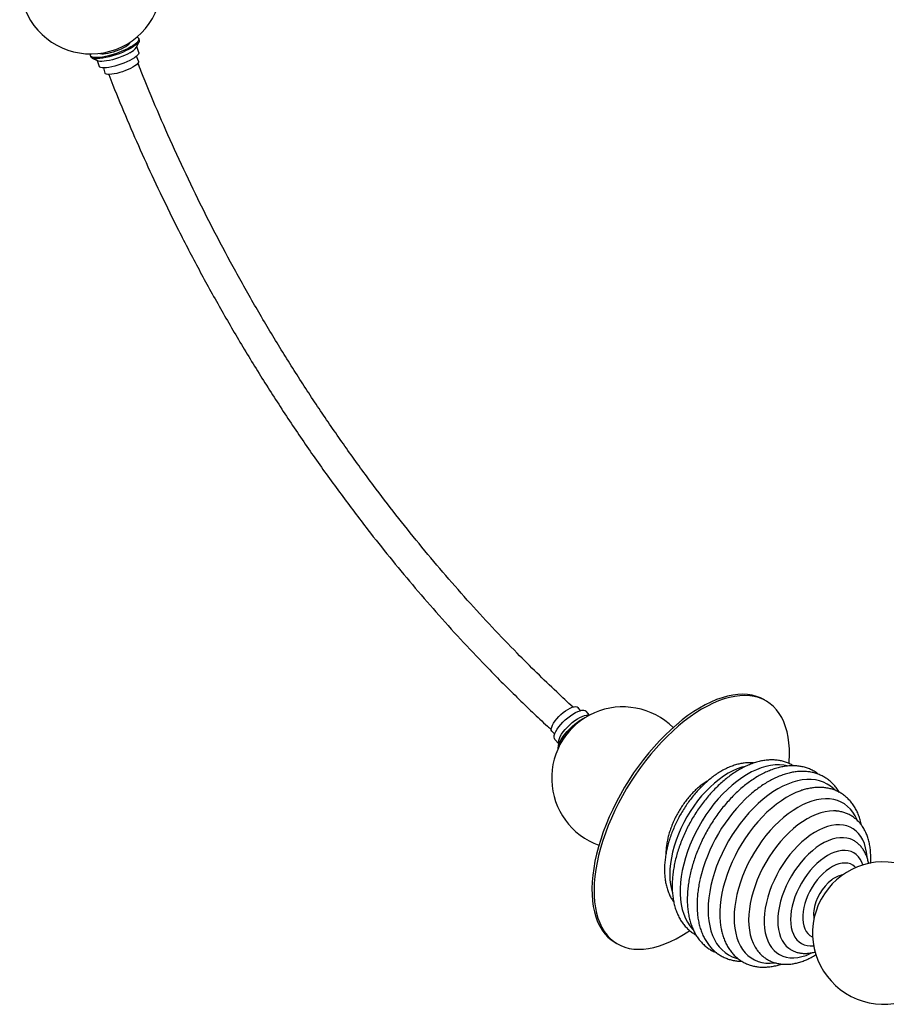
# Paper-space layout '_Isométrica' of a CAD drawing. Header units: millimetres. Extents: x -1036 to 142, y -432 to 792.
# Tile 1 of 3: x -949 to -340, y -403 to 289. Entities that reach past the tile are written whole.
import ezdxf

# ---------------------------------------------------------------- set-up
doc = ezdxf.new("R2010")
doc.units = ezdxf.units.MM

psp = doc.layouts.new('_Isométrica')

# ---------------------------------------------------------------- linework, layer by layer
at = {"color": 7, "linetype": 'Continuous', "lineweight": 25}
for p, q in [((-866.92, 269.28), (-865.03, 273.34)), ((-865.2, 265.69), (-866.67, 269.83)), ((-864.9, 274.53), (-865.19, 275.35)), ((-899.13, 263.35), (-898.84, 262.53)), ((-892.02, 265.09), (-891.95, 264.9)), ((-865.42, 259.42), (-866.87, 262.93)), ((-897.99, 261.69), (-893.97, 259.72)), ((-894.52, 259.99), (-893.05, 255.85)), ((-890.02, 254.74), (-888.94, 251.11)), ((-423.94, -190.15), (-425.4, -189.24)), ((-554.94, -196.38), (-556.58, -194.38)), ((-548.69, -199.63), (-551.13, -196.94)), ((-548.69, -199.63), (-550.07, -199.61)), ((-575.01, -211.18), (-573.17, -213)), ((-572.97, -216.84), (-570.52, -219.53)), ((-570.41, -218.14), (-570.73, -222.26)), ((-398.96, -252.2), (-399.6, -252.4)), ((-375.24, -266.96), (-375.61, -266.92)), ((-363.99, -287.28), (-364.08, -287.23)), ((-361.73, -306.76), (-362.16, -306.34)), ((-456.29, -349.68), (-456.21, -350.07)), ((-531.37, -358.86), (-529.91, -359.77)), ((-431.53, -363.94), (-431.28, -364.3))]:
    psp.add_line(p, q, dxfattribs=at)
at = {"color": 7, "linetype": 'Continuous', "lineweight": 25, "flags": 128}
for points in [[(-892.52, 265.01), (-892.13, 264.85), (-891.19, 264.68), (-889.96, 264.66), (-888.48, 264.8), (-886.79, 265.08), (-884.96, 265.49), (-883.04, 266.03), (-881.09, 266.68), (-879.17, 267.41), (-877.35, 268.21), (-875.68, 269.04), (-874.23, 269.88), (-873.02, 270.7), (-872.11, 271.48), (-871.53, 272.2), (-871.28, 272.82), (-871.28, 272.88)], [(-866.58, 276.4), (-866.56, 276.39), (-865.76, 276.03), (-865.28, 275.54), (-865.12, 274.92), (-865.3, 274.2), (-865.81, 273.39), (-866.64, 272.49), (-867.77, 271.54), (-869.17, 270.54), (-870.84, 269.52)], [(-864.9, 274.53), (-864.83, 274.1), (-865.01, 273.38), (-865.52, 272.57), (-866.35, 271.67), (-867.48, 270.72), (-868.88, 269.72), (-870.55, 268.7)], [(-870.84, 269.52), (-872.72, 268.49), (-874.78, 267.49), (-876.99, 266.52), (-879.3, 265.6), (-881.67, 264.76), (-884.04, 264), (-886.38, 263.35), (-888.64, 262.82), (-890.77, 262.41), (-892.73, 262.14), (-894.49, 262.01), (-896, 262.02), (-897.25, 262.18), (-898.2, 262.47), (-898.85, 262.9), (-899.16, 263.46), (-899.15, 264.12), (-898.97, 264.61)], [(-870.55, 268.7), (-872.43, 267.67), (-874.49, 266.67), (-876.7, 265.69), (-879.01, 264.78), (-881.38, 263.93), (-883.75, 263.18), (-886.09, 262.53), (-888.35, 262), (-890.48, 261.59), (-892.44, 261.32), (-894.2, 261.19), (-895.71, 261.2), (-896.96, 261.36), (-897.91, 261.65), (-898.56, 262.08), (-898.84, 262.53)], [(-871.45, 265.47), (-873.2, 264.53), (-875.13, 263.6), (-877.2, 262.72), (-879.36, 261.9), (-881.56, 261.17), (-883.73, 260.54), (-885.83, 260.02), (-887.8, 259.64), (-889.6, 259.4), (-891.19, 259.3), (-892.51, 259.36), (-893.55, 259.56), (-893.97, 259.72)], [(-865.2, 265.69), (-865.17, 265.13), (-865.47, 264.43), (-866.11, 263.63), (-867.06, 262.76), (-868.32, 261.85), (-869.83, 260.91)], [(-869.83, 260.91), (-871.58, 259.96), (-873.52, 259.04), (-875.59, 258.16), (-877.75, 257.34), (-879.94, 256.6), (-882.11, 255.97), (-884.21, 255.46), (-886.19, 255.08), (-887.99, 254.84), (-889.57, 254.74), (-890.9, 254.79), (-891.93, 254.99), (-892.65, 255.33), (-893.04, 255.81), (-893.05, 255.85)], [(-865.42, 259.42), (-865.36, 259.13), (-865.52, 258.52), (-866.02, 257.81), (-866.83, 257.04), (-867.94, 256.21), (-869.32, 255.35)], [(-869.32, 255.35), (-870.93, 254.48), (-872.71, 253.64), (-874.62, 252.85), (-876.6, 252.12), (-878.61, 251.48), (-880.57, 250.96), (-882.43, 250.55), (-884.14, 250.28), (-885.65, 250.15), (-886.91, 250.16), (-887.9, 250.33), (-888.58, 250.63), (-888.93, 251.07), (-888.94, 251.11)], [(-425.4, -189.24), (-425.85, -188.96), (-428.56, -187.55), (-431.45, -186.44), (-434.49, -185.64), (-437.7, -185.15), (-441.04, -184.97), (-444.52, -185.1), (-448.12, -185.55), (-451.82, -186.3), (-455.62, -187.37), (-459.49, -188.74), (-463.43, -190.41), (-467.43, -192.37), (-471.46, -194.62), (-475.52, -197.15), (-479.59, -199.95), (-483.65, -203.01), (-487.7, -206.32), (-491.71, -209.87), (-495.67, -213.64), (-499.58, -217.62), (-503.41, -221.81), (-507.15, -226.17), (-510.79, -230.71), (-514.32, -235.39), (-517.72, -240.22), (-520.98, -245.16), (-524.1, -250.2), (-527.05, -255.33), (-529.83, -260.52), (-532.43, -265.76), (-534.84, -271.03), (-537.06, -276.31), (-539.06, -281.58), (-540.86, -286.83), (-542.43, -292.03), (-543.78, -297.16), (-544.9, -302.22), (-545.78, -307.18), (-546.43, -312.02), (-546.84, -316.72), (-547.01, -321.28), (-546.94, -325.67), (-546.63, -329.88), (-546.08, -333.9), (-545.29, -337.7), (-544.26, -341.28), (-543.01, -344.63), (-541.52, -347.72), (-539.82, -350.56), (-537.9, -353.13), (-535.77, -355.42), (-533.44, -357.42), (-531.37, -358.86)], [(-408.56, -233.58), (-408.47, -232.28), (-408.3, -227.73), (-408.37, -223.33), (-408.68, -219.12), (-409.23, -215.11), (-410.02, -211.31), (-411.05, -207.73), (-412.3, -204.38), (-413.79, -201.29), (-415.49, -198.45), (-417.41, -195.88), (-419.54, -193.59), (-421.87, -191.58), (-424.4, -189.87), (-427.11, -188.46), (-429.99, -187.35), (-433.04, -186.55), (-436.24, -186.06), (-439.59, -185.88), (-443.07, -186.01), (-446.66, -186.46), (-450.37, -187.21), (-454.16, -188.28), (-458.04, -189.65), (-461.98, -191.32), (-465.97, -193.28), (-470.01, -195.53), (-474.06, -198.06), (-478.13, -200.86), (-482.2, -203.92), (-486.24, -207.23), (-490.25, -210.78), (-494.22, -214.55), (-498.12, -218.53), (-501.95, -222.72), (-505.7, -227.08), (-509.34, -231.62), (-512.86, -236.3), (-516.26, -241.13), (-519.53, -246.07), (-522.64, -251.11), (-525.59, -256.24), (-528.38, -261.43), (-530.98, -266.67), (-533.39, -271.94), (-535.6, -277.22), (-537.61, -282.49), (-539.4, -287.73), (-540.98, -292.93), (-542.32, -298.07), (-543.44, -303.13), (-544.33, -308.08), (-544.98, -312.93), (-545.39, -317.63), (-545.56, -322.19), (-545.49, -326.58), (-545.18, -330.79), (-544.62, -334.81), (-543.83, -338.61), (-542.81, -342.19), (-541.55, -345.53), (-540.07, -348.63), (-538.36, -351.47), (-536.44, -354.04), (-534.31, -356.33), (-531.98, -358.33), (-529.46, -360.05), (-526.75, -361.46), (-523.86, -362.57), (-520.82, -363.37), (-517.61, -363.86), (-514.27, -364.04), (-510.79, -363.91), (-507.19, -363.46), (-503.49, -362.7), (-499.69, -361.64), (-495.82, -360.27), (-491.88, -358.6), (-487.88, -356.63), (-483.85, -354.38), (-479.79, -351.86), (-478.39, -350.92)], [(-575.01, -211.18), (-575.24, -210.9), (-575.53, -210.13), (-575.54, -209.14), (-575.28, -207.97), (-574.74, -206.65), (-573.95, -205.21), (-572.92, -203.71), (-571.69, -202.17), (-570.29, -200.65), (-568.77, -199.19), (-567.16, -197.83), (-565.51, -196.61), (-563.88, -195.57), (-562.3, -194.73), (-560.82, -194.13), (-559.49, -193.77), (-558.34, -193.66), (-557.4, -193.82), (-556.71, -194.24), (-556.58, -194.38)], [(-572.97, -216.84), (-573.4, -216.11), (-573.56, -215.14), (-573.44, -213.97), (-573.04, -212.62), (-572.37, -211.13), (-571.44, -209.54), (-570.28, -207.88), (-568.92, -206.2), (-567.39, -204.53), (-565.73, -202.93), (-563.98, -201.42), (-562.18, -200.04), (-560.38, -198.84), (-558.62, -197.83), (-556.94, -197.04), (-555.39, -196.5), (-554.01, -196.22), (-552.82, -196.19), (-551.86, -196.43), (-551.15, -196.93), (-551.13, -196.94)], [(-570.41, -218.14), (-570.31, -217.41), (-569.9, -216.06), (-569.23, -214.57), (-568.31, -212.98), (-567.15, -211.32), (-565.79, -209.64), (-564.26, -207.97), (-562.6, -206.37), (-560.85, -204.86), (-559.05, -203.48), (-557.25, -202.28), (-555.49, -201.27), (-553.81, -200.48), (-552.26, -199.94), (-550.87, -199.65), (-550.07, -199.61)], [(-570.74, -222.95), (-570.75, -222.64), (-570.6, -221.36), (-570.18, -219.91), (-569.5, -218.32), (-568.58, -216.62), (-567.42, -214.85), (-566.05, -213.03), (-564.5, -211.21), (-562.8, -209.42), (-560.98, -207.69), (-559.08, -206.07), (-557.13, -204.57), (-555.18, -203.23), (-553.25, -202.07), (-551.39, -201.13), (-551.1, -200.99)], [(-409.86, -235.24), (-412.34, -234.75), (-415.31, -234.48), (-418.4, -234.53), (-421.58, -234.91), (-424.85, -235.6), (-428.19, -236.6), (-431.57, -237.92), (-434.99, -239.53), (-438.42, -241.44), (-441.84, -243.63), (-445.25, -246.1), (-448.61, -248.82), (-451.91, -251.79), (-455.14, -254.98), (-458.28, -258.39), (-461.31, -262), (-464.22, -265.78), (-466.99, -269.72), (-469.6, -273.79), (-472.05, -277.98), (-474.31, -282.26), (-476.39, -286.61), (-478.26, -291.01), (-479.92, -295.43), (-481.37, -299.86), (-482.58, -304.26), (-483.55, -308.62), (-484.29, -312.92), (-484.79, -317.12), (-485.03, -321.22), (-485.03, -325.18), (-484.79, -328.99), (-484.29, -332.62), (-483.55, -336.06), (-482.58, -339.29), (-481.37, -342.3), (-479.92, -345.06), (-478.26, -347.57), (-476.39, -349.81), (-475.94, -350.28)], [(-439.27, -235.59), (-441.77, -236.24), (-444.93, -237.34), (-448.13, -238.75), (-451.35, -240.46), (-454.57, -242.46), (-457.76, -244.75), (-460.92, -247.3), (-464.02, -250.1), (-467.05, -253.13), (-469.97, -256.37), (-472.78, -259.81), (-475.46, -263.43), (-477.99, -267.19), (-480.36, -271.08), (-482.54, -275.07), (-484.54, -279.15), (-486.33, -283.27), (-487.9, -287.43), (-489.25, -291.58), (-490.36, -295.72), (-491.24, -299.8), (-491.87, -303.81), (-492.25, -307.73), (-492.37, -311.52), (-492.25, -315.16), (-491.87, -318.64), (-491.24, -321.92), (-490.52, -324.52)], [(-376.55, -252.16), (-377.26, -251.45), (-379.45, -249.57), (-381.84, -247.99), (-384.39, -246.72), (-387.12, -245.75), (-389.99, -245.11), (-393, -244.79), (-396.12, -244.78), (-399.35, -245.1), (-402.67, -245.74), (-406.06, -246.7), (-409.5, -247.97), (-412.97, -249.54), (-416.47, -251.42), (-419.96, -253.58), (-423.43, -256.02), (-426.88, -258.72), (-430.26, -261.67), (-433.58, -264.86), (-436.81, -268.27), (-439.94, -271.88), (-442.94, -275.68), (-445.81, -279.64), (-448.54, -283.74), (-451.09, -287.97), (-453.48, -292.3), (-455.67, -296.71), (-457.66, -301.18), (-459.45, -305.68), (-461.01, -310.19), (-462.35, -314.7), (-463.45, -319.16), (-464.32, -323.57), (-464.94, -327.9), (-465.31, -332.13), (-465.44, -336.24), (-465.31, -340.2), (-464.94, -344), (-464.32, -347.62), (-463.45, -351.03), (-462.35, -354.22), (-461.01, -357.18), (-459.45, -359.89), (-457.66, -362.33), (-455.67, -364.49), (-453.48, -366.37), (-451.09, -367.95), (-448.54, -369.22), (-445.81, -370.18), (-444.72, -370.47)], [(-399.6, -252.4), (-400.37, -252.66), (-403.76, -253.97), (-407.17, -255.59), (-410.6, -257.5), (-414.03, -259.69), (-417.43, -262.15), (-420.79, -264.87), (-424.1, -267.84), (-427.33, -271.04), (-430.47, -274.45), (-433.5, -278.05), (-436.41, -281.83), (-439.17, -285.77), (-441.79, -289.84), (-444.23, -294.03), (-446.5, -298.31), (-448.58, -302.67), (-450.45, -307.06), (-452.11, -311.49), (-453.55, -315.92), (-454.76, -320.32), (-455.74, -324.68), (-456.48, -328.97), (-456.97, -333.18), (-457.22, -337.27), (-457.22, -341.23), (-456.97, -345.04), (-456.48, -348.68), (-456.29, -349.68)], [(-360.78, -273.24), (-360.83, -273.14), (-362.16, -270.37), (-363.73, -267.85), (-365.51, -265.61), (-367.49, -263.65), (-369.68, -261.98), (-372.04, -260.62), (-374.58, -259.56), (-377.27, -258.82), (-380.1, -258.4), (-383.06, -258.3), (-386.13, -258.53), (-389.28, -259.07), (-392.51, -259.94), (-395.8, -261.12), (-399.13, -262.61), (-402.47, -264.39), (-405.81, -266.46), (-409.14, -268.82), (-412.42, -271.43), (-415.66, -274.3), (-418.81, -277.4), (-421.88, -280.71), (-424.84, -284.22), (-427.67, -287.91), (-430.36, -291.76), (-432.9, -295.75), (-435.26, -299.84), (-437.44, -304.03), (-439.43, -308.29), (-441.21, -312.58), (-442.77, -316.9), (-444.11, -321.22), (-445.22, -325.5), (-446.08, -329.73), (-446.7, -333.89), (-447.08, -337.94), (-447.2, -341.87), (-447.08, -345.66), (-446.7, -349.28), (-446.08, -352.72), (-445.22, -355.95), (-444.11, -358.96), (-442.77, -361.73), (-441.21, -364.24), (-439.43, -366.49), (-437.44, -368.45), (-435.26, -370.12), (-432.9, -371.48), (-430.36, -372.54), (-427.67, -373.28), (-424.84, -373.7), (-421.88, -373.8), (-418.81, -373.57), (-418.54, -373.54)], [(-375.61, -266.92), (-377.33, -266.84), (-380.26, -266.98), (-383.28, -267.43), (-386.38, -268.21), (-389.54, -269.31), (-392.74, -270.72), (-395.96, -272.43), (-399.18, -274.44), (-402.38, -276.72), (-405.54, -279.27), (-408.64, -282.07), (-411.66, -285.1), (-414.59, -288.35), (-417.4, -291.79), (-420.07, -295.4), (-422.6, -299.16), (-424.97, -303.05), (-427.16, -307.05), (-429.15, -311.12), (-430.94, -315.25), (-432.51, -319.4), (-433.86, -323.56), (-434.98, -327.69), (-435.85, -331.78), (-436.48, -335.79), (-436.86, -339.7), (-436.99, -343.49), (-436.86, -347.13), (-436.48, -350.61), (-435.85, -353.9), (-434.98, -356.97), (-433.86, -359.82), (-432.51, -362.42), (-431.53, -363.94)], [(-353.8, -299.3), (-353.82, -299), (-354.2, -295.74), (-354.83, -292.68), (-355.71, -289.84), (-356.82, -287.23), (-358.17, -284.87), (-359.74, -282.78), (-361.52, -280.98), (-363.5, -279.48), (-365.67, -278.28), (-368, -277.39), (-370.49, -276.83), (-373.12, -276.6), (-375.86, -276.69), (-378.7, -277.11), (-381.62, -277.86), (-384.6, -278.92), (-387.61, -280.29), (-390.64, -281.97), (-393.67, -283.93), (-396.67, -286.18), (-399.62, -288.68), (-402.5, -291.43), (-405.29, -294.4), (-407.98, -297.57), (-410.54, -300.92), (-412.95, -304.43), (-415.21, -308.07), (-417.28, -311.82), (-419.16, -315.65), (-420.84, -319.53), (-422.3, -323.45), (-423.53, -327.35), (-424.53, -331.23), (-425.29, -335.06), (-425.79, -338.8), (-426.04, -342.44), (-426.04, -345.94), (-425.79, -349.28), (-425.29, -352.44), (-424.53, -355.39), (-423.53, -358.12), (-422.3, -360.61), (-420.84, -362.83), (-419.16, -364.78), (-417.28, -366.44), (-415.21, -367.79), (-412.95, -368.83), (-410.54, -369.55), (-407.98, -369.95), (-405.29, -370.02), (-402.5, -369.77), (-399.62, -369.18), (-396.67, -368.28), (-393.67, -367.06), (-392.25, -366.38)], [(-364.08, -287.23), (-365.78, -286.53), (-368.05, -285.93), (-370.46, -285.66), (-372.98, -285.72), (-375.61, -286.09), (-378.31, -286.79), (-381.07, -287.81), (-383.86, -289.13), (-386.67, -290.75), (-389.46, -292.65), (-392.22, -294.82), (-394.92, -297.24), (-397.54, -299.89), (-400.07, -302.76), (-402.48, -305.81), (-404.74, -309.02), (-406.86, -312.37), (-408.79, -315.83), (-410.54, -319.37), (-412.09, -322.96), (-413.41, -326.58), (-414.52, -330.19), (-415.38, -333.77), (-416.01, -337.29), (-416.38, -340.71), (-416.51, -344.02), (-416.38, -347.18), (-416.01, -350.17), (-415.38, -352.97), (-414.52, -355.55), (-413.41, -357.89), (-412.09, -359.97), (-410.54, -361.78), (-408.79, -363.3), (-408.06, -363.81)], [(-356.74, -304.82), (-357.52, -302.8), (-358.61, -300.76), (-359.92, -299), (-361.44, -297.51), (-363.15, -296.31), (-365.04, -295.43), (-367.09, -294.86), (-369.28, -294.6), (-371.58, -294.68), (-373.98, -295.07), (-376.46, -295.78), (-378.98, -296.81), (-381.53, -298.13), (-384.07, -299.75), (-386.6, -301.64), (-389.07, -303.78), (-391.47, -306.16), (-393.78, -308.75), (-395.96, -311.52), (-398.01, -314.46), (-399.9, -317.53), (-401.61, -320.7), (-403.13, -323.94), (-404.44, -327.22), (-405.53, -330.52), (-406.39, -333.78), (-407.01, -337), (-407.39, -340.13), (-407.51, -343.14), (-407.39, -346.01), (-407.01, -348.71), (-406.39, -351.21), (-405.53, -353.48), (-404.44, -355.51), (-403.13, -357.28), (-401.61, -358.77), (-399.9, -359.97), (-398.01, -360.85), (-395.96, -361.42), (-393.78, -361.68), (-391.47, -361.6), (-391.33, -361.59)], [(-362.15, -306.29), (-362.44, -306.02), (-363.92, -304.91), (-365.58, -304.1), (-367.39, -303.61), (-369.34, -303.44), (-371.41, -303.58), (-373.56, -304.05), (-375.77, -304.82), (-378.02, -305.91), (-380.27, -307.28), (-382.5, -308.92), (-384.68, -310.82), (-386.79, -312.95), (-388.81, -315.29), (-390.69, -317.8), (-392.43, -320.46), (-394, -323.23), (-395.39, -326.09), (-396.57, -328.98), (-397.53, -331.89), (-398.26, -334.78), (-398.75, -337.6), (-399, -340.33), (-399, -342.93), (-398.75, -345.37), (-398.26, -347.63), (-397.53, -349.67), (-396.57, -351.47), (-395.39, -353), (-394, -354.26), (-392.43, -355.21), (-392.07, -355.38)]]:
    psp.add_lwpolyline(points, dxfattribs=at)
at = {"color": 7, "linetype": 'Continuous', "lineweight": 25}
for centre, radius, start, end in [((-898.83, 314.61), 50, 128.09557, 83.011), ((-876.22, 275.73), 11.32, 294.95829, 325.25568), ((-525.31, -243.83), 50, 45.16223, 250.36305), ((-540.68, -232.86), 31.43, 131.28732, 157.69075), ((-359.21, -341.06), 114.9, 132.00965, 167.07435), ((-342.14, -352.64), 50, 0.29867, 323.566), ((-357.96, -341.74), 33.61, 127.98381, 172.06744), ((-368.02, -328.82), 17.24, 100.18912, 128.06493), ((-371.95, -339.57), 19.45, 172.71588, 189.3267)]:
    psp.add_arc(centre, radius, start, end, dxfattribs=at)
for points, knots in [([(-560.28, -194.01), (-564.12, -190.48), (-572.63, -182.64), (-585.71, -170), (-600.85, -154.89), (-617.18, -137.88), (-634.59, -118.88), (-651.71, -99.32), (-668.43, -79.34), (-684.68, -59.03), (-701.35, -37.26), (-718.33, -14.01), (-735.55, 10.81), (-752.17, 36.01), (-768.31, 61.81), (-783.96, 88.17), (-799.05, 115.05), (-813.46, 142.24), (-827.19, 169.7), (-840.15, 197.24), (-852.24, 224.79), (-860.75, 245.07), (-865.01, 256.22), (-865.75, 258.17)], [0, 0, 0, 0, 0.0302642, 0.0671754, 0.1043588, 0.1520619, 0.2001689, 0.2483011, 0.2960576, 0.3433997, 0.3902865, 0.4449099, 0.4988435, 0.552682, 0.6065799, 0.6614719, 0.7163291, 0.7711134, 0.8259323, 0.8808005, 0.9346917, 0.9885369, 1, 1, 1, 1]), ([(-886.25, 250.18), (-885.29, 247.69), (-881.2, 237.04), (-873.41, 218.39), (-862.92, 194.28), (-851.24, 169.01), (-838.3, 142.52), (-823.95, 114.87), (-808.93, 87.54), (-793.17, 60.42), (-776.68, 33.54), (-759.47, 6.95), (-741.65, -19.14), (-723.28, -44.67), (-705.71, -67.85), (-688.96, -88.95), (-673.02, -108.2), (-656.45, -127.39), (-639.26, -146.44), (-623.93, -162.67), (-610.67, -176.2), (-599.72, -187.05), (-588.92, -197.44), (-580.86, -205.04), (-576.43, -209.07), (-575.49, -209.92)], [0, 0, 0, 0, 0.014316, 0.061335, 0.107813, 0.154085, 0.208688, 0.263321, 0.31794, 0.372498, 0.428018, 0.48361, 0.539225, 0.594817, 0.650333, 0.694281, 0.739221, 0.785121, 0.831936, 0.879615, 0.908319, 0.937297, 0.965847, 0.992762, 1, 1, 1, 1]), ([(-433.32, -233.25), (-433.36, -233.24), (-434.35, -233.08), (-436.35, -233.04), (-439.31, -233.15), (-442.37, -233.59), (-445.48, -234.32), (-448.64, -235.35), (-451.83, -236.67), (-455.02, -238.27), (-458.19, -240.15), (-461.33, -242.28), (-464.42, -244.66), (-467.43, -247.26), (-470.36, -250.08), (-473.2, -253.08), (-475.92, -256.26), (-478.52, -259.61), (-480.98, -263.09), (-483.29, -266.7), (-485.45, -270.42), (-487.43, -274.22), (-489.23, -278.08), (-490.84, -282), (-492.26, -285.95), (-493.46, -289.9), (-494.45, -293.85), (-495.21, -297.77), (-495.75, -301.64), (-496.05, -305.44), (-496.11, -309.16), (-495.92, -312.78), (-495.47, -316.27), (-494.77, -319.6), (-493.82, -322.76), (-492.62, -325.72), (-491.23, -328.42), (-490.11, -330.01), (-489.57, -330.77)], [0, 0, 0, 0, 0.001394, 0.028169, 0.055339, 0.082936, 0.110942, 0.139295, 0.167909, 0.196693, 0.225567, 0.254466, 0.283343, 0.312178, 0.340966, 0.369704, 0.398398, 0.427055, 0.455684, 0.484296, 0.5129, 0.541509, 0.570129, 0.598772, 0.627449, 0.65617, 0.684946, 0.713786, 0.742697, 0.771679, 0.800729, 0.829829, 0.858936, 0.887982, 0.916878, 0.945522, 0.973807, 1, 1, 1, 1]), ([(-405.5, -235.21), (-405.57, -235.16), (-406.45, -234.56), (-408.29, -233.67), (-411.01, -232.56), (-413.88, -231.77), (-416.85, -231.25), (-419.92, -231.03), (-423.09, -231.11), (-426.35, -231.48), (-429.68, -232.14), (-433.06, -233.11), (-436.47, -234.37), (-439.91, -235.91), (-443.34, -237.74), (-446.76, -239.83), (-450.13, -242.17), (-453.46, -244.75), (-456.71, -247.56), (-459.89, -250.58), (-462.97, -253.8), (-465.95, -257.19), (-468.81, -260.75), (-471.53, -264.46), (-474.12, -268.31), (-476.56, -272.26), (-478.83, -276.32), (-480.93, -280.46), (-482.85, -284.65), (-484.58, -288.9), (-486.11, -293.17), (-487.43, -297.44), (-488.54, -301.71), (-489.43, -305.95), (-490.09, -310.15), (-490.52, -314.28), (-490.72, -318.33), (-490.67, -322.29), (-490.37, -326.12), (-489.83, -329.82), (-489.04, -333.36), (-488, -336.72), (-486.72, -339.88), (-485.2, -342.81), (-483.46, -345.5), (-481.51, -347.94), (-479.37, -350.1), (-477.05, -351.97), (-475.25, -353.21), (-474.19, -353.73), (-474.01, -353.82)], [0, 0, 0, 0, 0.001754, 0.022021, 0.042257, 0.062538, 0.082953, 0.103575, 0.124452, 0.145602, 0.167016, 0.188658, 0.21048, 0.232426, 0.254448, 0.276505, 0.298562, 0.320601, 0.342613, 0.364594, 0.386545, 0.408468, 0.430367, 0.452248, 0.474114, 0.495973, 0.517831, 0.539692, 0.561561, 0.583444, 0.605349, 0.627279, 0.649242, 0.671242, 0.693283, 0.715367, 0.737493, 0.759655, 0.78184, 0.804018, 0.826147, 0.848179, 0.870052, 0.891705, 0.913088, 0.934173, 0.954967, 0.975507, 0.995863, 1, 1, 1, 1]), ([(-387.55, -241.34), (-388.25, -240.82), (-389.74, -239.69), (-392.24, -238.28), (-394.98, -237.07), (-397.85, -236.16), (-400.84, -235.53), (-403.94, -235.18), (-407.14, -235.14), (-410.43, -235.38), (-413.8, -235.92), (-417.23, -236.76), (-420.71, -237.9), (-424.21, -239.32), (-427.73, -241.03), (-431.24, -243.01), (-434.72, -245.25), (-438.17, -247.73), (-441.56, -250.46), (-444.88, -253.4), (-448.12, -256.55), (-451.26, -259.89), (-454.3, -263.41), (-457.22, -267.1), (-460.01, -270.93), (-462.66, -274.89), (-465.15, -278.97), (-467.49, -283.14), (-469.65, -287.39), (-471.63, -291.7), (-473.43, -296.06), (-475.02, -300.45), (-476.41, -304.84), (-477.59, -309.23), (-478.55, -313.59), (-479.29, -317.9), (-479.8, -322.16), (-480.07, -326.34), (-480.11, -330.42), (-479.9, -334.38), (-479.45, -338.22), (-478.75, -341.9), (-477.81, -345.42), (-476.63, -348.73), (-475.21, -351.84), (-473.56, -354.72), (-471.7, -357.34), (-469.64, -359.71), (-467.39, -361.8), (-464.97, -363.63), (-462.39, -365.14), (-460.59, -366.05), (-459.63, -366.37), (-459.62, -366.38)], [0, 0, 0, 0, 0.0166, 0.035591, 0.05454, 0.073503, 0.092558, 0.111769, 0.131182, 0.15082, 0.170681, 0.190742, 0.210965, 0.231307, 0.251727, 0.272188, 0.292663, 0.31313, 0.333577, 0.354002, 0.374401, 0.394777, 0.415131, 0.435467, 0.455788, 0.476099, 0.496404, 0.516708, 0.537014, 0.557327, 0.577652, 0.597991, 0.618352, 0.638737, 0.65915, 0.679595, 0.700074, 0.720587, 0.74113, 0.761696, 0.782268, 0.802817, 0.823309, 0.843698, 0.863937, 0.883977, 0.903785, 0.923346, 0.942674, 0.96181, 0.980816, 0.999767, 1, 1, 1, 1]), ([(-373.29, -253.83), (-373.56, -253.37), (-374.37, -251.97), (-375.97, -249.87), (-378.05, -247.54), (-380.33, -245.5), (-382.78, -243.73), (-385.38, -242.24), (-388.12, -241.04), (-390.99, -240.12), (-393.98, -239.49), (-397.08, -239.14), (-400.28, -239.1), (-403.57, -239.34), (-406.94, -239.88), (-410.37, -240.72), (-413.85, -241.86), (-417.35, -243.28), (-420.87, -244.99), (-424.38, -246.97), (-427.86, -249.21), (-431.3, -251.7), (-434.02, -253.84), (-435.56, -255.22), (-435.99, -255.61)], [0, 0, 0, 0, 0.023344, 0.07128, 0.118618, 0.165405, 0.211749, 0.257807, 0.303765, 0.349757, 0.395971, 0.442564, 0.489648, 0.537278, 0.585447, 0.634102, 0.68315, 0.732487, 0.782011, 0.831638, 0.881296, 0.930934, 0.980527, 1, 1, 1, 1]), ([(-465.17, -245.36), (-465.5, -245.54), (-466.76, -246.25), (-468.91, -247.74), (-471.6, -249.81), (-474.21, -252.13), (-476.73, -254.65), (-479.15, -257.36), (-481.44, -260.23), (-483.6, -263.24), (-485.61, -266.39), (-487.46, -269.63), (-489.13, -272.96), (-490.62, -276.35), (-491.92, -279.78), (-493, -283.22), (-493.87, -286.66), (-494.52, -290.08), (-494.92, -293.44), (-495.09, -295.8), (-495.06, -297.01), (-495.06, -297.15)], [0, 0, 0, 0, 0.020423, 0.077877, 0.135297, 0.192621, 0.249827, 0.306918, 0.363908, 0.420824, 0.477693, 0.534548, 0.591418, 0.648327, 0.705308, 0.762394, 0.819617, 0.877003, 0.934573, 0.992329, 1, 1, 1, 1]), ([(-357.73, -276.92), (-357.87, -276.23), (-358.24, -274.36), (-359.12, -271.48), (-360.35, -268.28), (-361.83, -265.31), (-363.54, -262.57), (-365.45, -260.1), (-367.56, -257.88), (-369.85, -255.95), (-372.3, -254.29), (-374.9, -252.92), (-377.64, -251.84), (-380.49, -251.04), (-383.47, -250.53), (-386.54, -250.3), (-389.71, -250.38), (-392.97, -250.75), (-396.27, -251.4), (-398.49, -252.07), (-399.59, -252.4)], [0, 0, 0, 0, 0.034151, 0.093907, 0.153261, 0.212047, 0.270119, 0.327393, 0.383866, 0.439631, 0.494859, 0.549776, 0.604611, 0.659568, 0.714888, 0.770769, 0.827339, 0.884651, 0.942676, 1, 1, 1, 1]), ([(-351.23, -299.49), (-351.24, -298.84), (-351.26, -296.96), (-351.49, -293.94), (-351.99, -290.49), (-352.76, -287.19), (-353.77, -284.08), (-355.04, -281.18), (-356.53, -278.51), (-358.25, -276.09), (-360.18, -273.93), (-362.28, -272.05), (-364.56, -270.46), (-366.98, -269.15), (-369.53, -268.11), (-372.21, -267.4), (-374.27, -267.01), (-375.44, -266.96), (-375.67, -266.95)], [0, 0, 0, 0, 0.037963, 0.109219, 0.180515, 0.251609, 0.322275, 0.392251, 0.461289, 0.529217, 0.59599, 0.661707, 0.726601, 0.790992, 0.855222, 0.919575, 0.984407, 1, 1, 1, 1]), ([(-352.79, -303.95), (-352.87, -303.44), (-353.11, -301.94), (-353.79, -299.6), (-354.81, -296.97), (-356.09, -294.57), (-357.59, -292.42), (-359.3, -290.53), (-361.19, -288.94), (-362.81, -287.84), (-363.84, -287.38), (-364.13, -287.25)], [0, 0, 0, 0, 0.067098, 0.19971, 0.331036, 0.460383, 0.587228, 0.711409, 0.83319, 0.953199, 1, 1, 1, 1]), ([(-351.4, -303.68), (-351.38, -303.52), (-351.24, -302.1), (-351.24, -300.72), (-351.23, -299.49)], [0, 0, 0, 0, 0.113024, 1, 1, 1, 1]), ([(-471.2, -315.47), (-471.36, -316.16), (-471.84, -318.31), (-472.42, -321.86), (-472.94, -326.12), (-473.21, -330.3), (-473.25, -334.38), (-473.04, -338.34), (-472.59, -342.18), (-471.89, -345.86), (-470.95, -349.38), (-469.77, -352.69), (-468.35, -355.8), (-466.7, -358.68), (-464.84, -361.3), (-462.78, -363.67), (-460.53, -365.76), (-458.11, -367.58), (-455.54, -369.12), (-452.82, -370.37), (-449.97, -371.34), (-447, -372.02), (-444.26, -372.4), (-442.49, -372.42), (-441.76, -372.44)], [0, 0, 0, 0, 0.02303, 0.071636, 0.120322, 0.169088, 0.217928, 0.266821, 0.315728, 0.364581, 0.413297, 0.461771, 0.509885, 0.557529, 0.604619, 0.651123, 0.697074, 0.742567, 0.787751, 0.832805, 0.877868, 0.923117, 0.968714, 1, 1, 1, 1]), ([(-456.28, -349.63), (-456.08, -350.63), (-455.62, -352.82), (-454.62, -355.99), (-453.34, -359.15), (-451.82, -362.08), (-450.08, -364.77), (-448.13, -367.21), (-445.99, -369.37), (-443.67, -371.26), (-441.2, -372.87), (-438.57, -374.19), (-435.82, -375.23), (-432.94, -375.98), (-429.95, -376.44), (-426.86, -376.61), (-423.67, -376.49), (-420.4, -376.07), (-417.15, -375.39), (-414.99, -374.7), (-413.95, -374.37)], [0, 0, 0, 0, 0.049827, 0.10877, 0.167289, 0.225219, 0.282426, 0.338838, 0.39447, 0.449424, 0.503883, 0.558078, 0.61222, 0.666525, 0.721226, 0.776506, 0.832481, 0.889189, 0.94659, 1, 1, 1, 1]), ([(-431.53, -363.88), (-431.36, -364.15), (-430.65, -365.24), (-429.17, -366.92), (-427.12, -368.88), (-424.89, -370.55), (-422.5, -371.94), (-419.98, -373.04), (-417.34, -373.85), (-414.58, -374.37), (-411.73, -374.61), (-408.78, -374.55), (-405.74, -374.19), (-402.64, -373.54), (-399.49, -372.59), (-396.31, -371.35), (-393.12, -369.79), (-390.89, -368.59), (-389.73, -367.82), (-389.63, -367.75)], [0, 0, 0, 0, 0.021106, 0.086063, 0.149959, 0.212989, 0.275444, 0.337676, 0.399935, 0.462571, 0.525889, 0.590106, 0.655329, 0.721543, 0.788626, 0.856386, 0.924604, 0.993082, 1, 1, 1, 1]), ([(-408.03, -363.81), (-407.46, -364.17), (-406.21, -364.95), (-404.1, -365.83), (-401.77, -366.5), (-399.32, -366.87), (-396.79, -366.95), (-394.17, -366.73), (-391.96, -366.35), (-390.64, -365.95), (-390.21, -365.81)], [0, 0, 0, 0, 0.111611, 0.245503, 0.379406, 0.514326, 0.651133, 0.790404, 0.932342, 1, 1, 1, 1])]:
    psp.add_open_spline(points, degree=3, knots=knots, dxfattribs=at)

doc.saveas('drawing.dxf')
